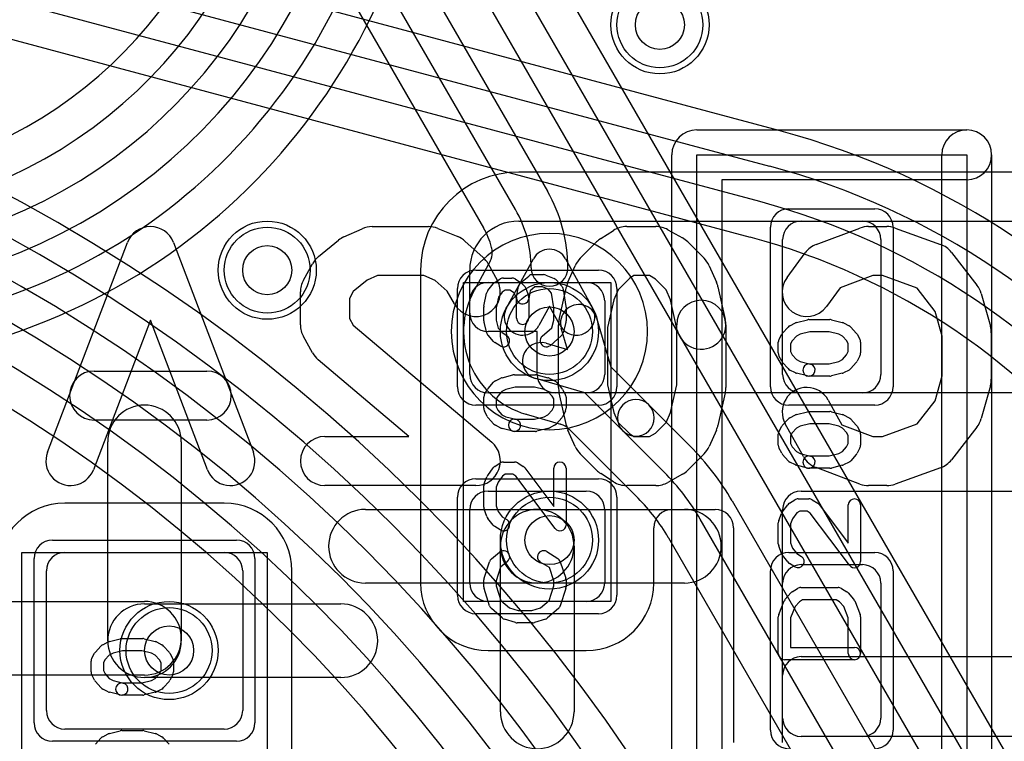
# Model space of a CAD drawing. Extents: x 0 to 20.5, y -0.5 to 20.
# Tile 15 of 17: x 13.2 to 17.2, y 10.2 to 13.1. Entities that reach past the tile are written whole.
import ezdxf

# ---------------------------------------------------------------- set-up
doc = ezdxf.new("R2010")
doc.units = 0
for name, color, linetype in [('Hole', 1, 'CONTINUOUS'), ('L1', 3, 'CONTINUOUS'), ('L2', 3, 'CONTINUOUS'), ('L3', 3, 'CONTINUOUS'), ('L4', 3, 'CONTINUOUS'), ('MetalMask-A', 176, 'CONTINUOUS'), ('PartsArea-A', 111, 'CONTINUOUS'), ('PartsSilk-A', 221, 'CONTINUOUS'), ('PartsSilk-B', 221, 'CONTINUOUS'), ('Resist-A', 2, 'CONTINUOUS'), ('Resist-B', 2, 'CONTINUOUS'), ('Silk-A', 140, 'CONTINUOUS'), ('Silk-B', 140, 'CONTINUOUS')]:
    doc.layers.add(name, color=color, linetype=linetype)

msp = doc.modelspace()

# ---------------------------------------------------------------- linework, layer by layer
at = {"layer": 'Hole'}
for centre in [(15.8, 13.1), (14.2, 12.1), (15.35, 11.85), (15.35, 11), (13.8, 10.55)]:
    msp.add_circle(centre, 0.1, dxfattribs=at)
at = {"layer": 'L1'}
for p, q in [((17.775, 12.50004), (15.225, 12.50004)), ((15.225, 12.3), (17.775, 12.3)), ((16.375, 12.3), (16.625, 12.3)), ((16.3, 11.675), (16.3, 12.225)), ((16.7, 12.225), (16.7, 11.675)), ((14.82496, 12.1), (14.82496, 10.825)), ((15.025, 11.92497), (15.025, 12.1)), ((15.1, 12.05), (15.5, 12.05)), ((15.025, 11.675), (15.025, 11.975)), ((15.575, 11.975), (15.575, 11.675)), ((15.3, 11.85), (15.09997, 11.85)), ((15.3, 11.67497), (15.3, 11.85)), ((15.5, 11.6), (15.1, 11.6)), ((17.62503, 11.6), (15.37497, 11.6)), ((16.625, 11.6), (16.375, 11.6)), ((13.55, 10.59), (13.55, 11.4)), ((13.85, 11.4), (13.85, 10.59)), ((15.1, 11.2), (15.5, 11.2)), ((16.37497, 11.2), (17.90003, 11.2)), ((14.025, 11.15004), (13.375, 11.15004)), ((14.6, 11.125), (15.3, 11.125)), ((15.025, 10.825), (15.025, 11.125)), ((15.3, 11.125), (15.9, 11.125)), ((15.575, 11.125), (15.575, 10.825)), ((15.85004, 11.125), (16.02496, 11.125)), ((16.3, 10.27497), (16.3, 11.12503)), ((15.77504, 10.825), (15.77504, 11.05)), ((16.09996, 11.05), (16.09996, 10.175)), ((15.15, 10.3), (15.15, 10.975)), ((15.45, 10.975), (15.45, 10.3)), ((13.375, 10.95), (14.025, 10.95)), ((13.3, 10.305), (13.3, 10.875)), ((14.1, 10.875), (14.1, 10.305)), ((14.30004, 9.95004), (14.30004, 10.875)), ((16.375, 10.9), (16.625, 10.9)), ((15.3, 10.825), (14.6, 10.825)), ((15.9, 10.825), (15.3, 10.825)), ((16.3, 10.275), (16.3, 10.825)), ((16.7, 10.825), (16.7, 10.275)), ((12.9, 10.75), (13.7, 10.75)), ((13.7, 10.74), (14.5, 10.74)), ((15.5, 10.75), (15.1, 10.75)), ((15.1, 10.54996), (15.5, 10.54996)), ((16.37497, 10.525), (17.90003, 10.525)), ((13.7, 10.45), (12.9, 10.45)), ((14.5, 10.44), (13.7, 10.44)), ((16.3, 10.175), (16.3, 10.45003)), ((14.025, 10.23), (13.375, 10.23)), ((17.90003, 10.2), (16.37497, 10.2)), ((16.625, 10.2), (16.375, 10.2))]:
    msp.add_line(p, q, dxfattribs=at)
for centre in [(15.8, 13.1), (14.2, 12.1), (15.35, 11.85), (15.35, 11), (13.8, 10.55)]:
    msp.add_circle(centre, 0.2, dxfattribs=at)
for centre, radius, start, end in [((12.35, 14.2326), 1.77496, -74.9998, 0), ((12.35, 14.2326), 1.925, -74.99993, 0), ((12.35, 14.2326), 2.075, -75.00002, 0), ((12.35, 14.23261), 2.225, -75.0001, 0), ((12.35, 14.23261), 2.375, -75.0001, 0), ((12.35, 14.23261), 2.52504, -75.00018, 0), ((15.225, 12.1), 0.40004, 90, 180), ((15.225, 12.1), 0.2, 90, 180), ((16.375, 12.225), 0.075, 90, 180), ((16.625, 12.225), 0.075, 0, 90), ((15.1, 11.975), 0.075, 90, 180), ((15.5, 11.975), 0.075, 0, 90), ((15.09997, 11.92497), 0.07497, 180, -90), ((15.1, 11.675), 0.075, 180, -90), ((15.37497, 11.67497), 0.07497, 180, -90), ((15.5, 11.675), 0.075, -90, 0), ((16.375, 11.675), 0.075, 180, -90), ((16.625, 11.675), 0.075, -90, 0), ((13.7, 11.4), 0.15, 0, 180), ((15.1, 11.125), 0.075, 90, 180), ((15.5, 11.125), 0.075, 0, 90), ((16.37497, 11.12503), 0.07497, 90, 180), ((13.375, 10.875), 0.27504, 90, 180), ((14.025, 10.875), 0.27504, 0, 90), ((14.6, 10.975), 0.15, 90, -90), ((15.3, 10.975), 0.15, 0, 180), ((15.3, 10.975), 0.15, 90, -90), ((15.3, 10.975), 0.15, -90, 90), ((15.85004, 11.05), 0.075, 90, 180), ((15.9, 10.975), 0.15, -90, 90), ((16.02496, 11.05), 0.075, 0, 90), ((13.375, 10.875), 0.075, 90, 180), ((14.025, 10.875), 0.075, 0, 90), ((16.375, 10.825), 0.075, 90, 180), ((16.625, 10.825), 0.075, 0, 90), ((15.1, 10.825), 0.27504, 180, -90), ((15.1, 10.825), 0.075, 180, -90), ((15.5, 10.825), 0.27504, -90, 0), ((15.5, 10.825), 0.075, -90, 0), ((13.7, 10.59), 0.15, 90, -90), ((13.7, 10.6), 0.15, -90, 90), ((14.5, 10.59), 0.15, -90, 90), ((13.7, 10.59), 0.15, 180, 0), ((16.37497, 10.45003), 0.07497, 90, 180), ((13.375, 10.305), 0.075, 180, -90), ((14.025, 10.305), 0.075, -90, 0), ((15.3, 10.3), 0.15, 180, 0), ((16.375, 10.275), 0.075, 180, -90), ((16.37497, 10.27497), 0.07497, 180, -90), ((16.625, 10.275), 0.075, -90, 0)]:
    msp.add_arc(centre, radius, start, end, dxfattribs=at)
at = {"layer": 'L2'}
for centre in [(15.8, 13.1), (14.2, 12.1), (15.35, 11), (13.8, 10.55)]:
    msp.add_circle(centre, 0.2, dxfattribs=at)
for start, end in [(90, -90), (-90, 90)]:
    msp.add_arc((15.35, 11.85), 0.40004, start, end, dxfattribs=at)
at = {"layer": 'L3'}
for p, q in [((16.2847, 12.66913), (12.59943, 13.6566)), ((12.56059, 13.51167), (16.24587, 12.5242)), ((16.20705, 12.37931), (12.52177, 13.36678)), ((12.48294, 13.22185), (16.16821, 12.23439))]:
    msp.add_line(p, q, dxfattribs=at)
for centre in [(15.8, 13.1), (14.2, 12.1), (15.35, 11), (13.8, 10.55)]:
    msp.add_circle(centre, 0.2, dxfattribs=at)
for centre, radius, start, end in [((15.45, 9.55398), 3.22504, 0, 75.00003), ((15.45, 9.55398), 3.075, 0, 74.99997), ((15.45, 9.55398), 2.925, 0, 74.9999), ((15.35, 11.85), 0.40004, 90, -90), ((15.35, 11.85), 0.40004, -90, 90), ((15.45, 9.55398), 2.77496, 0, 75.00007)]:
    msp.add_arc(centre, radius, start, end, dxfattribs=at)
at = {"layer": 'L4'}
for p, q in [((14.40707, 14.6875), (17.72283, 8.94442)), ((17.59293, 8.86942), (14.27716, 14.6125)), ((14.12005, 14.5375), (15.34136, 12.42213)), ((15.21146, 12.34713), (13.99014, 14.4625)), ((13.87463, 14.3625), (15.08152, 12.27209)), ((17.85277, 9.01944), (14.81123, 14.28753)), ((15.1078, 12.13633), (15.0427, 12.01763)), ((15.17464, 11.94617), (15.28424, 12.14605)), ((15.41576, 12.14605), (15.52536, 11.94617)), ((15.35, 11.954), (15.30616, 11.87405)), ((15.39384, 11.87405), (15.35, 11.954)), ((15.542, 11.906), (15.60046, 11.7056)), ((15.42354, 11.77646), (15.398, 11.864)), ((15.336, 11.802), (15.42354, 11.77646)), ((15.60046, 11.7056), (15.7551, 11.55096)), ((15.4944, 11.59954), (15.294, 11.658)), ((15.64904, 11.4449), (15.4944, 11.59954)), ((15.7551, 11.55096), (15.92333, 11.38273)), ((15.2546, 11.51321), (15.39525, 11.47218)), ((15.42962, 11.45212), (15.71119, 11.17057)), ((15.81726, 11.27666), (15.64904, 11.4449)), ((16.09416, 11.1601), (17.46303, 8.78916)), ((17.33313, 8.71416), (15.96426, 11.0851)), ((15.83482, 11.0092), (17.20319, 8.63913))]:
    msp.add_line(p, q, dxfattribs=at)
for centre in [(15.8, 13.1), (14.2, 12.1), (15.35, 11.85), (15.35, 11), (13.8, 10.55)]:
    msp.add_circle(centre, 0.2, dxfattribs=at)
for centre, radius, start, end in [((9.85, 6.2), 7.02504, 0, 90), ((9.85, 6.2), 6.875, 0, 90), ((9.85, 6.2), 6.725, 0, 90), ((9.85, 6.2), 6.575, 0, 90), ((9.85, 6.2), 6.425, 0, 90), ((9.85, 6.2), 6.27496, 0, 90), ((14.80072, 12.10999), 0.62428, 0, 30.00011), ((14.80072, 12.10999), 0.47428, 0, 29.99991), ((14.80072, 12.10998), 0.32424, 14.85401, 29.99848), ((15.04207, 12.17238), 0.07497, -28.74282, 0), ((15.04207, 12.1724), 0.07497, -0.01528, 16.02938), ((15.35, 12.10999), 0.075, 28.7385, 151.2615), ((15.35, 12.10999), 0.075, 180, 0), ((15.34999, 11.85), 0.35004, 151.6661, -105.89211), ((14.9764, 12.05262), 0.07497, -29.12587, -27.82297), ((15.47, 11.885), 0.075, 16.2602, -163.73698), ((15.2404, 11.91011), 0.075, 151.2615, -28.73724), ((15.4596, 11.91011), 0.075, -151.2615, 28.73724), ((15.315, 11.73), 0.075, 73.7398, -106.26302), ((15.70207, 11.49793), 0.075, 45, -135), ((15.70207, 11.49793), 0.075, -135, 45), ((15.23361, 11.44124), 0.07497, 73.74071, 74.10605), ((15.37426, 11.40021), 0.07497, 72.72758, 73.74071), ((15.37589, 11.39972), 0.07497, 73.13606, 74.02836), ((15.37603, 11.39968), 0.07497, 44.9946, 73.24732), ((15.37661, 11.39911), 0.07497, 45, 45.61606), ((15.16319, 10.62259), 1.075, 30.00066, 45), ((15.16319, 10.62259), 0.925, 30.00064, 45), ((15.16315, 10.62263), 0.77497, 30.0475, 44.99477), ((15.7694, 10.97258), 0.07497, 29.23869, 30.53646)]:
    msp.add_arc(centre, radius, start, end, dxfattribs=at)
at = {"layer": 'MetalMask-A'}
for p, q in [((16.375, 12.3), (16.625, 12.3)), ((16.3, 11.675), (16.3, 12.225)), ((16.7, 12.225), (16.7, 11.675)), ((15.1, 12.05), (15.5, 12.05)), ((15.025, 11.675), (15.025, 11.975)), ((15.575, 11.975), (15.575, 11.675)), ((15.5, 11.6), (15.1, 11.6)), ((16.625, 11.6), (16.375, 11.6)), ((15.1, 11.2), (15.5, 11.2)), ((15.025, 10.825), (15.025, 11.125)), ((15.575, 11.125), (15.575, 10.825)), ((13.375, 10.95), (14.025, 10.95)), ((13.3, 10.305), (13.3, 10.875)), ((14.1, 10.875), (14.1, 10.305)), ((16.375, 10.9), (16.625, 10.9)), ((16.3, 10.275), (16.3, 10.825)), ((16.7, 10.825), (16.7, 10.275)), ((15.5, 10.75), (15.1, 10.75)), ((14.025, 10.23), (13.375, 10.23)), ((16.625, 10.2), (16.375, 10.2))]:
    msp.add_line(p, q, dxfattribs=at)
for centre, start, end in [((16.375, 12.225), 90, 180), ((16.625, 12.225), 0, 90), ((15.1, 11.975), 90, 180), ((15.5, 11.975), 0, 90), ((15.1, 11.675), 180, -90), ((15.5, 11.675), -90, 0), ((16.375, 11.675), 180, -90), ((16.625, 11.675), -90, 0), ((15.1, 11.125), 90, 180), ((15.5, 11.125), 0, 90), ((13.375, 10.875), 90, 180), ((14.025, 10.875), 0, 90), ((16.375, 10.825), 90, 180), ((16.625, 10.825), 0, 90), ((15.1, 10.825), 180, -90), ((15.5, 10.825), -90, 0), ((13.375, 10.305), 180, -90), ((14.025, 10.305), -90, 0), ((16.375, 10.275), 180, -90), ((16.625, 10.275), -90, 0)]:
    msp.add_arc(centre, 0.075, start, end, dxfattribs=at)
at = {"layer": 'PartsArea-A'}
for p, q in [((15.95, 9.93), (15.95, 12.57)), ((15.95, 12.57), (17.05, 12.57)), ((17.05, 12.57), (17.05, 9.93)), ((15, 10.75), (15, 12.05)), ((15, 12.05), (15.6, 12.05)), ((15.6, 12.05), (15.6, 10.75)), ((13.2, 8.95), (13.2, 10.95)), ((13.2, 10.95), (14.2, 10.95)), ((14.2, 10.95), (14.2, 8.95)), ((15.6, 10.75), (15, 10.75))]:
    msp.add_line(p, q, dxfattribs=at)
at = {"layer": 'PartsSilk-A'}
for p, q in [((15.95, 12.6716), (17.05, 12.6716)), ((15.8484, 9.43), (15.8484, 12.57)), ((16.9484, 9.5316), (16.9484, 12.57)), ((17.1516, 12.57), (17.1516, 9.43)), ((17.05, 12.4684), (16.0516, 12.4684)), ((16.0516, 12.4684), (16.0516, 9.5316)), ((15.23215, 12.04838), (15.26548, 12.07615)), ((15.28148, 12.08194), (15.32593, 12.08194)), ((15.33554, 12.08002), (15.36887, 12.06614)), ((15.099, 12.01701), (15.12122, 12.04479)), ((15.12749, 12.05037), (15.14971, 12.06426)), ((15.16296, 12.06806), (15.1963, 12.06806)), ((15.20955, 12.06426), (15.23177, 12.05037)), ((15.2362, 12.04685), (15.24731, 12.03574)), ((15.37795, 12.05967), (15.40017, 12.03467)), ((15.08295, 11.95376), (15.09406, 12.00654)), ((15.1576, 12.01023), (15.14176, 11.99042)), ((15.17013, 12.01806), (15.1576, 12.01023)), ((15.18913, 12.01806), (15.17013, 12.01806)), ((15.20285, 12.00948), (15.18913, 12.01806)), ((15.20803, 12.0043), (15.20285, 12.00948)), ((15.21574, 11.9831), (15.20803, 12.0043)), ((15.21613, 11.99188), (15.22354, 12.03355)), ((15.25313, 12.0266), (15.26424, 11.99604)), ((15.27117, 12.01581), (15.26535, 11.98312)), ((15.29053, 12.03194), (15.27117, 12.01581)), ((15.32093, 12.03194), (15.29053, 12.03194)), ((15.34437, 12.02218), (15.32093, 12.03194)), ((15.35795, 12.00691), (15.34437, 12.02218)), ((15.36759, 11.94662), (15.35795, 12.00691)), ((15.40617, 12.02201), (15.41728, 11.95256)), ((15.14176, 11.99042), (15.13241, 11.94601)), ((15.21574, 11.90417), (15.21574, 11.9831)), ((15.26574, 11.9875), (15.26574, 11.90417)), ((15.08241, 11.89306), (15.08241, 11.94861)), ((15.13241, 11.94601), (15.13241, 11.89634)), ((15.36759, 11.89634), (15.36759, 11.94662)), ((15.41759, 11.94861), (15.41759, 11.89306)), ((15.09436, 11.84495), (15.08325, 11.88662)), ((15.13241, 11.89634), (15.14115, 11.86356)), ((15.35929, 11.86519), (15.36759, 11.89634)), ((15.41675, 11.88662), (15.40564, 11.84495)), ((16.32956, 11.87375), (16.35178, 11.88486)), ((16.3569, 11.88675), (16.40135, 11.89786)), ((16.40741, 11.89861), (16.49259, 11.89861)), ((16.49865, 11.89786), (16.5431, 11.88675)), ((16.54822, 11.88486), (16.57044, 11.87375)), ((15.12205, 11.80978), (15.09983, 11.83478)), ((15.14115, 11.86356), (15.15704, 11.84568)), ((15.15704, 11.84568), (15.17621, 11.8337)), ((15.32058, 11.83131), (15.35929, 11.86519)), ((16.2857, 11.81934), (16.29681, 11.83879)), ((16.29983, 11.843), (16.32205, 11.868)), ((16.37169, 11.83891), (16.35623, 11.83118)), ((16.41049, 11.84861), (16.37169, 11.83891)), ((16.48951, 11.84861), (16.41049, 11.84861)), ((16.52831, 11.83891), (16.48951, 11.84861)), ((16.54377, 11.83118), (16.52831, 11.83891)), ((16.57795, 11.868), (16.60017, 11.843)), ((16.60319, 11.83879), (16.6143, 11.81934)), ((15.14971, 11.7913), (15.12749, 11.80519)), ((15.39794, 11.83258), (15.3535, 11.79369)), ((16.28241, 11.7625), (16.28241, 11.80694)), ((16.33894, 11.81173), (16.33241, 11.8003)), ((16.33241, 11.8003), (16.33241, 11.7684)), ((16.35623, 11.83118), (16.33894, 11.81173)), ((16.56106, 11.81173), (16.54377, 11.83118)), ((16.56759, 11.8003), (16.56106, 11.81173)), ((16.56759, 11.7684), (16.56759, 11.8003)), ((16.61759, 11.80694), (16.61759, 11.7625)), ((16.33241, 11.7684), (16.3394, 11.75442)), ((16.5606, 11.75442), (16.56759, 11.7684)), ((16.29616, 11.7291), (16.28505, 11.75132)), ((16.32205, 11.69867), (16.29983, 11.72367)), ((16.3394, 11.75442), (16.35623, 11.73549)), ((16.35623, 11.73549), (16.37169, 11.72776)), ((16.37169, 11.72776), (16.41347, 11.71731)), ((16.40741, 11.71806), (16.48951, 11.71806)), ((16.48951, 11.71806), (16.52831, 11.72776)), ((16.52831, 11.72776), (16.54377, 11.73549)), ((16.54377, 11.73549), (16.5606, 11.75442)), ((16.60017, 11.72367), (16.57795, 11.69867)), ((16.61495, 11.75132), (16.60384, 11.7291)), ((16.35178, 11.68181), (16.32956, 11.69292)), ((16.40135, 11.66881), (16.3569, 11.67992)), ((16.5431, 11.67992), (16.49865, 11.66881)), ((16.57044, 11.69292), (16.54822, 11.68181)), ((15.09983, 11.618), (15.12205, 11.643)), ((15.12956, 11.64875), (15.15178, 11.65986)), ((15.1569, 11.66175), (15.20135, 11.67286)), ((15.20741, 11.67361), (15.29259, 11.67361)), ((15.29865, 11.67286), (15.3431, 11.66175)), ((15.34822, 11.65986), (15.37044, 11.64875)), ((15.37795, 11.643), (15.40017, 11.618)), ((16.49259, 11.66806), (16.40741, 11.66806)), ((15.0857, 11.59434), (15.09681, 11.61379)), ((15.15623, 11.60618), (15.13894, 11.58673)), ((15.17169, 11.61391), (15.15623, 11.60618)), ((15.21049, 11.62361), (15.17169, 11.61391)), ((15.28951, 11.62361), (15.21049, 11.62361)), ((15.32831, 11.61391), (15.28951, 11.62361)), ((15.34377, 11.60618), (15.32831, 11.61391)), ((15.36106, 11.58673), (15.34377, 11.60618)), ((15.40319, 11.61379), (15.4143, 11.59434)), ((15.08241, 11.5375), (15.08241, 11.58194)), ((15.13894, 11.58673), (15.13241, 11.5753)), ((15.13241, 11.5753), (15.13241, 11.5434)), ((15.36759, 11.5753), (15.36106, 11.58673)), ((15.36759, 11.5434), (15.36759, 11.5753)), ((15.41759, 11.58194), (15.41759, 11.5375)), ((15.09616, 11.5041), (15.08505, 11.52632)), ((15.13241, 11.5434), (15.1394, 11.52942)), ((15.1394, 11.52942), (15.15623, 11.51049)), ((15.34377, 11.51049), (15.3606, 11.52942)), ((15.3606, 11.52942), (15.36759, 11.5434)), ((15.41495, 11.52632), (15.40384, 11.5041)), ((16.3569, 11.51175), (16.40135, 11.52286)), ((16.40741, 11.52361), (16.49259, 11.52361)), ((16.49865, 11.52286), (16.5431, 11.51175)), ((15.12205, 11.47367), (15.09983, 11.49867)), ((15.15623, 11.51049), (15.17169, 11.50276)), ((15.17169, 11.50276), (15.21347, 11.49231)), ((15.20741, 11.49306), (15.28951, 11.49306)), ((15.28951, 11.49306), (15.32831, 11.50276)), ((15.32831, 11.50276), (15.34377, 11.51049)), ((15.40017, 11.49867), (15.37795, 11.47367)), ((16.29983, 11.468), (16.32205, 11.493)), ((16.32956, 11.49875), (16.35178, 11.50986)), ((16.54822, 11.50986), (16.57044, 11.49875)), ((16.57795, 11.493), (16.60017, 11.468)), ((15.15178, 11.45681), (15.12956, 11.46792)), ((15.20135, 11.44381), (15.1569, 11.45492)), ((15.29259, 11.44306), (15.20741, 11.44306)), ((15.3431, 11.45492), (15.29865, 11.44381)), ((15.37044, 11.46792), (15.34822, 11.45681)), ((16.2857, 11.44434), (16.29681, 11.46379)), ((16.33894, 11.43673), (16.33241, 11.4253)), ((16.35623, 11.45618), (16.33894, 11.43673)), ((16.37169, 11.46391), (16.35623, 11.45618)), ((16.41049, 11.47361), (16.37169, 11.46391)), ((16.48951, 11.47361), (16.41049, 11.47361)), ((16.52831, 11.46391), (16.48951, 11.47361)), ((16.54377, 11.45618), (16.52831, 11.46391)), ((16.56106, 11.43673), (16.54377, 11.45618)), ((16.56759, 11.4253), (16.56106, 11.43673)), ((16.60319, 11.46379), (16.6143, 11.44434)), ((16.28241, 11.3875), (16.28241, 11.43194)), ((16.33241, 11.4253), (16.33241, 11.3934)), ((16.56759, 11.3934), (16.56759, 11.4253)), ((16.61759, 11.43194), (16.61759, 11.3875)), ((16.29616, 11.3541), (16.28505, 11.37632)), ((16.33241, 11.3934), (16.3394, 11.37942)), ((16.3394, 11.37942), (16.35623, 11.36049)), ((16.35623, 11.36049), (16.37169, 11.35276)), ((16.52831, 11.35276), (16.54377, 11.36049)), ((16.54377, 11.36049), (16.5606, 11.37942)), ((16.5606, 11.37942), (16.56759, 11.3934)), ((16.61495, 11.37632), (16.60384, 11.3541)), ((15.12749, 11.30037), (15.14971, 11.31426)), ((15.16296, 11.31806), (15.20741, 11.31806)), ((15.22066, 11.31426), (15.24288, 11.30037)), ((16.32205, 11.32367), (16.29983, 11.34867)), ((16.35178, 11.30681), (16.32956, 11.31792)), ((16.37169, 11.35276), (16.41347, 11.34231)), ((16.40741, 11.34306), (16.48951, 11.34306)), ((16.48951, 11.34306), (16.52831, 11.35276)), ((16.57044, 11.31792), (16.54822, 11.30681)), ((16.60017, 11.34867), (16.57795, 11.32367)), ((15.0983, 11.26331), (15.12052, 11.29387)), ((15.24961, 11.2942), (15.36759, 11.13733)), ((15.36759, 11.13733), (15.36759, 11.29306)), ((15.41759, 11.29306), (15.41759, 11.0625)), ((16.40135, 11.29381), (16.3569, 11.30492)), ((16.49259, 11.29306), (16.40741, 11.29306)), ((16.5431, 11.30492), (16.49865, 11.29381)), ((15.0842, 11.23011), (15.09531, 11.25789)), ((15.14057, 11.23643), (15.13241, 11.21602)), ((15.15811, 11.26054), (15.14057, 11.23643)), ((15.17013, 11.26806), (15.15811, 11.26054)), ((15.20024, 11.26806), (15.17013, 11.26806)), ((15.21244, 11.26043), (15.20024, 11.26806)), ((15.37261, 11.04747), (15.21244, 11.26043)), ((15.08241, 11.13472), (15.08241, 11.22083)), ((15.13241, 11.21602), (15.13241, 11.13912)), ((16.32749, 11.15037), (16.34971, 11.16426)), ((16.36296, 11.16806), (16.40741, 11.16806)), ((16.42066, 11.16426), (16.44288, 11.15037)), ((15.09503, 11.09563), (15.08392, 11.12618)), ((15.13241, 11.13912), (15.14061, 11.11658)), ((15.14061, 11.11658), (15.1576, 11.09533)), ((16.2983, 11.11331), (16.32052, 11.14387)), ((16.37013, 11.11806), (16.35811, 11.11054)), ((16.40024, 11.11806), (16.37013, 11.11806)), ((16.41244, 11.11043), (16.40024, 11.11806)), ((16.44961, 11.1442), (16.56759, 10.98733)), ((16.56759, 10.98733), (16.56759, 11.14306)), ((16.61759, 11.14306), (16.61759, 10.9125)), ((15.12122, 11.06077), (15.099, 11.08855)), ((15.1576, 11.09533), (15.17621, 11.0837)), ((16.2842, 11.08011), (16.29531, 11.10789)), ((16.34057, 11.08643), (16.33241, 11.06602)), ((16.35811, 11.11054), (16.34057, 11.08643)), ((16.57261, 10.89747), (16.41244, 11.11043)), ((15.14971, 11.0413), (15.12749, 11.05519)), ((16.28241, 10.98472), (16.28241, 11.07083)), ((16.33241, 11.06602), (16.33241, 10.98912)), ((15.33918, 10.95314), (15.38362, 10.92537)), ((16.29503, 10.94563), (16.28392, 10.97618)), ((16.33241, 10.98912), (16.34061, 10.96658)), ((16.34061, 10.96658), (16.3576, 10.94533)), ((15.08369, 10.8454), (15.10591, 10.91207)), ((15.11363, 10.92338), (15.14696, 10.95115)), ((15.17896, 10.91273), (15.1511, 10.88952)), ((15.39409, 10.91207), (15.41631, 10.8454)), ((16.32122, 10.91077), (16.299, 10.93855)), ((16.3576, 10.94533), (16.37621, 10.9337)), ((15.1511, 10.88952), (15.13241, 10.83344)), ((15.3495, 10.88773), (15.31268, 10.91074)), ((15.36759, 10.83344), (15.3495, 10.88773)), ((16.34971, 10.8913), (16.32749, 10.90519)), ((15.08241, 10.80972), (15.08241, 10.8375)), ((15.13241, 10.83344), (15.13241, 10.81362)), ((15.36759, 10.81362), (15.36759, 10.83344)), ((15.41759, 10.8375), (15.41759, 10.80972)), ((15.10582, 10.73266), (15.0836, 10.8021)), ((15.13241, 10.81362), (15.15132, 10.75452)), ((15.34868, 10.75452), (15.36759, 10.81362)), ((15.4164, 10.8021), (15.39418, 10.73266)), ((16.33861, 10.78926), (16.36083, 10.80314)), ((16.37407, 10.80694), (16.52593, 10.80694)), ((16.53917, 10.80314), (16.56139, 10.78926)), ((15.15132, 10.75452), (15.18656, 10.72368)), ((15.31344, 10.72368), (15.34868, 10.75452)), ((16.2842, 10.69678), (16.30642, 10.75234)), ((16.31094, 10.75967), (16.33316, 10.78467)), ((16.38124, 10.75694), (16.36815, 10.74876)), ((16.51876, 10.75694), (16.38124, 10.75694)), ((16.53185, 10.74876), (16.51876, 10.75694)), ((16.56684, 10.78467), (16.58906, 10.75967)), ((16.59358, 10.75234), (16.6158, 10.69678)), ((15.15761, 10.68258), (15.11317, 10.72147)), ((15.18656, 10.72368), (15.22234, 10.7125)), ((15.22234, 10.7125), (15.27766, 10.7125)), ((15.27766, 10.7125), (15.31344, 10.72368)), ((15.38683, 10.72147), (15.34239, 10.68258)), ((16.35122, 10.72972), (16.33241, 10.68269)), ((16.36815, 10.74876), (16.35122, 10.72972)), ((16.54878, 10.72972), (16.53185, 10.74876)), ((16.56759, 10.68269), (16.54878, 10.72972)), ((15.21106, 10.66364), (15.16661, 10.67753)), ((15.33339, 10.67753), (15.28894, 10.66364)), ((16.28241, 10.5375), (16.28241, 10.6875)), ((16.33241, 10.68269), (16.33241, 10.5625)), ((16.56759, 10.5375), (16.56759, 10.68269)), ((16.61759, 10.6875), (16.61759, 10.5375)), ((15.28148, 10.6625), (15.21852, 10.6625)), ((13.5569, 10.58675), (13.60135, 10.59786)), ((13.60741, 10.59861), (13.69259, 10.59861)), ((13.69865, 10.59786), (13.7431, 10.58675)), ((13.49983, 10.543), (13.52205, 10.568)), ((13.52956, 10.57375), (13.55178, 10.58486)), ((13.74822, 10.58486), (13.77044, 10.57375)), ((13.77795, 10.568), (13.80017, 10.543)), ((16.33241, 10.5625), (16.59259, 10.5625)), ((13.4857, 10.51934), (13.49681, 10.53879)), ((13.53894, 10.51173), (13.53241, 10.5003)), ((13.55623, 10.53118), (13.53894, 10.51173)), ((13.57169, 10.53891), (13.55623, 10.53118)), ((13.61049, 10.54861), (13.57169, 10.53891)), ((13.68951, 10.54861), (13.61049, 10.54861)), ((13.72831, 10.53891), (13.68951, 10.54861)), ((13.74377, 10.53118), (13.72831, 10.53891)), ((13.76106, 10.51173), (13.74377, 10.53118)), ((13.76759, 10.5003), (13.76106, 10.51173)), ((13.80319, 10.53879), (13.8143, 10.51934)), ((16.59259, 10.5125), (16.30741, 10.5125)), ((13.48241, 10.4625), (13.48241, 10.50694)), ((13.53241, 10.5003), (13.53241, 10.4684)), ((13.76759, 10.4684), (13.76759, 10.5003)), ((13.81759, 10.50694), (13.81759, 10.4625)), ((13.49616, 10.4291), (13.48505, 10.45132)), ((13.53241, 10.4684), (13.5394, 10.45442)), ((13.5394, 10.45442), (13.55623, 10.43549)), ((13.55623, 10.43549), (13.57169, 10.42776)), ((13.72831, 10.42776), (13.74377, 10.43549)), ((13.74377, 10.43549), (13.7606, 10.45442)), ((13.7606, 10.45442), (13.76759, 10.4684)), ((13.81495, 10.45132), (13.80384, 10.4291)), ((13.52205, 10.39867), (13.49983, 10.42367)), ((13.55178, 10.38181), (13.52956, 10.39292)), ((13.57169, 10.42776), (13.61347, 10.41731)), ((13.60741, 10.41806), (13.68951, 10.41806)), ((13.68951, 10.41806), (13.72831, 10.42776)), ((13.77044, 10.39292), (13.74822, 10.38181)), ((13.80017, 10.42367), (13.77795, 10.39867)), ((13.60135, 10.36881), (13.5569, 10.37992)), ((13.69259, 10.36806), (13.60741, 10.36806)), ((13.7431, 10.37992), (13.69865, 10.36881)), ((13.49983, 10.168), (13.52205, 10.193)), ((13.52956, 10.19875), (13.55178, 10.20986)), ((13.5569, 10.21175), (13.60135, 10.22286)), ((13.60741, 10.22361), (13.69259, 10.22361)), ((13.69865, 10.22286), (13.7431, 10.21175)), ((13.74822, 10.20986), (13.77044, 10.19875)), ((13.77795, 10.193), (13.80017, 10.168))]:
    msp.add_line(p, q, dxfattribs=at)
for centre, radius, start, end in [((15.95, 12.57), 0.1016, 90, 180), ((17.05, 12.57), 0.1016, 0, 180), ((17.05, 12.57), 0.1016, -90, 90), ((15.28148, 12.05694), 0.025, 90, 129.8005), ((15.32593, 12.05694), 0.025, 67.39424, 90), ((15.14074, 12.02917), 0.025, 122.00538, 141.34522), ((15.16296, 12.04306), 0.025, 90, 122.01002), ((15.1963, 12.04306), 0.025, 57.99462, 90), ((15.24815, 12.02917), 0.025, 129.7909, 169.91674), ((15.21852, 12.02917), 0.025, 45, 57.98998), ((15.22963, 12.01806), 0.025, 19.97136, 45), ((15.35926, 12.04306), 0.025, 41.62783, 67.39112), ((15.11852, 12.00139), 0.025, 141.33303, 168.11298), ((15.24074, 11.9875), 0.025, 0, 19.97859), ((15.38148, 12.01806), 0.025, 9.08937, 41.63069), ((15.24074, 11.9875), 0.025, 169.90837, -10.08326), ((15.10741, 11.94861), 0.025, 168.11016, 180), ((15.39259, 11.94861), 0.025, 0, 9.08867), ((15.10741, 11.89306), 0.025, 180, -165.07115), ((15.24074, 11.90417), 0.025, 180, 0), ((15.39259, 11.89306), 0.025, -14.92551, 0), ((16.36296, 11.8625), 0.025, 104.03068, 116.56505), ((16.40741, 11.87361), 0.025, 90, 104.03068), ((16.49259, 11.87361), 0.025, 75.96932, 90), ((16.53704, 11.8625), 0.025, 63.43495, 75.96932), ((15.11852, 11.85139), 0.025, -165.07449, -138.36931), ((15.38148, 11.85139), 0.025, -48.81192, -14.92885), ((16.31852, 11.82639), 0.025, 138.37217, 150.26649), ((16.34074, 11.85139), 0.025, 116.56505, 138.37217), ((16.55926, 11.85139), 0.025, 41.62783, 63.43495), ((16.58148, 11.82639), 0.025, 29.73351, 41.62783), ((15.14074, 11.82639), 0.025, -138.37217, -122.01002), ((15.16296, 11.8125), 0.025, -122.00538, 57.98998), ((15.33704, 11.8125), 0.025, 131.18808, -48.81042), ((16.30741, 11.80694), 0.025, 150.26649, 180), ((16.59259, 11.80694), 0.025, 0, 29.73351), ((16.30741, 11.7625), 0.025, 180, -153.43495), ((16.59259, 11.7625), 0.025, -26.56505, 0), ((16.31852, 11.74028), 0.025, -153.43495, -138.37217), ((16.40741, 11.69306), 0.025, 90, -90), ((16.40741, 11.69306), 0.025, -104.03068, 75.96679), ((16.58148, 11.74028), 0.025, -41.62783, -26.56505), ((16.34074, 11.71528), 0.025, -138.37217, -116.56505), ((16.36296, 11.70417), 0.025, -116.56505, -104.03068), ((16.53704, 11.70417), 0.025, -75.96932, -63.43495), ((16.55926, 11.71528), 0.025, -63.43495, -41.62783), ((15.14074, 11.62639), 0.025, 116.56505, 138.37217), ((15.16296, 11.6375), 0.025, 104.03068, 116.56505), ((15.20741, 11.64861), 0.025, 90, 104.03068), ((15.29259, 11.64861), 0.025, 75.96932, 90), ((15.33704, 11.6375), 0.025, 63.43495, 75.96932), ((15.35926, 11.62639), 0.025, 41.62783, 63.43495), ((16.49259, 11.69306), 0.025, -90, -75.96932), ((15.10741, 11.58194), 0.025, 150.26649, 180), ((15.11852, 11.60139), 0.025, 138.37217, 150.26649), ((15.38148, 11.60139), 0.025, 29.73351, 41.62783), ((15.39259, 11.58194), 0.025, 0, 29.73351), ((15.10741, 11.5375), 0.025, 180, -153.43495), ((15.39259, 11.5375), 0.025, -26.56505, 0), ((16.40741, 11.49861), 0.025, 90, 104.03068), ((16.49259, 11.49861), 0.025, 75.96932, 90), ((15.11852, 11.51528), 0.025, -153.43495, -138.37217), ((15.14074, 11.49028), 0.025, -138.37217, -116.56505), ((15.20741, 11.46806), 0.025, 90, -90), ((15.20741, 11.46806), 0.025, -104.03068, 75.96679), ((15.35926, 11.49028), 0.025, -63.43495, -41.62783), ((15.38148, 11.51528), 0.025, -41.62783, -26.56505), ((16.34074, 11.47639), 0.025, 116.56505, 138.37217), ((16.36296, 11.4875), 0.025, 104.03068, 116.56505), ((16.53704, 11.4875), 0.025, 63.43495, 75.96932), ((16.55926, 11.47639), 0.025, 41.62783, 63.43495), ((15.16296, 11.47917), 0.025, -116.56505, -104.03068), ((15.29259, 11.46806), 0.025, -90, -75.96932), ((15.33704, 11.47917), 0.025, -75.96932, -63.43495), ((16.30741, 11.43194), 0.025, 150.26649, 180), ((16.31852, 11.45139), 0.025, 138.37217, 150.26649), ((16.58148, 11.45139), 0.025, 29.73351, 41.62783), ((16.59259, 11.43194), 0.025, 0, 29.73351), ((16.30741, 11.3875), 0.025, 180, -153.43495), ((16.31852, 11.36528), 0.025, -153.43495, -138.37217), ((16.58148, 11.36528), 0.025, -41.62783, -26.56505), ((16.59259, 11.3875), 0.025, -26.56505, 0), ((15.16296, 11.29306), 0.025, 90, 122.01002), ((15.20741, 11.29306), 0.025, 57.99462, 90), ((15.39259, 11.29306), 0.025, 0, 180), ((16.34074, 11.34028), 0.025, -138.37217, -116.56505), ((16.40741, 11.31806), 0.025, 90, -90), ((16.40741, 11.31806), 0.025, -104.03068, 75.96679), ((16.55926, 11.34028), 0.025, -63.43495, -41.62783), ((15.14074, 11.27917), 0.025, 122.00538, 143.97932), ((15.22963, 11.27917), 0.025, 36.9524, 57.98998), ((16.36296, 11.32917), 0.025, -116.56505, -104.03068), ((16.49259, 11.31806), 0.025, -90, -75.96932), ((16.53704, 11.32917), 0.025, -75.96932, -63.43495), ((15.11852, 11.24861), 0.025, 143.98274, 158.20215), ((15.10741, 11.22083), 0.025, 158.2071, 180), ((16.36296, 11.14306), 0.025, 90, 122.01002), ((16.40741, 11.14306), 0.025, 57.99462, 90), ((16.59259, 11.14306), 0.025, 0, 180), ((15.10741, 11.13472), 0.025, 180, -160.01539), ((16.31852, 11.09861), 0.025, 143.98274, 158.20215), ((16.34074, 11.12917), 0.025, 122.00538, 143.97932), ((16.42963, 11.12917), 0.025, 36.9524, 57.98998), ((15.11852, 11.10417), 0.025, -160.02081, -141.34522), ((15.16296, 11.0625), 0.025, -122.00538, 57.98998), ((16.30741, 11.07083), 0.025, 158.2071, 180), ((15.14074, 11.07639), 0.025, -141.33303, -122.01002), ((15.39259, 11.0625), 0.025, -143.0476, 0), ((15.16296, 10.93194), 0.025, -50.2091, 129.8005), ((15.32593, 10.93194), 0.025, 57.99462, -122.00075), ((16.30741, 10.98472), 0.025, 180, -160.01539), ((15.12963, 10.90417), 0.025, 129.7909, 161.57954), ((15.37037, 10.90417), 0.025, 18.42046, 57.99462), ((16.31852, 10.95417), 0.025, -160.02081, -141.34522), ((16.36296, 10.9125), 0.025, -122.00538, 57.98998), ((16.59259, 10.9125), 0.025, -143.0476, 0), ((16.34074, 10.92639), 0.025, -141.33303, -122.01002), ((15.10741, 10.8375), 0.025, 161.57954, 180), ((15.39259, 10.8375), 0.025, 0, 18.42046), ((15.10741, 10.80972), 0.025, 180, -162.25358), ((15.39259, 10.80972), 0.025, -17.74642, 0), ((16.37407, 10.78194), 0.025, 90, 121.99147), ((16.52593, 10.78194), 0.025, 58.01406, 90), ((16.32963, 10.74306), 0.025, 138.37217, 158.20215), ((16.35185, 10.76806), 0.025, 121.98594, 138.36931), ((16.54815, 10.76806), 0.025, 41.62783, 58.00853), ((16.57037, 10.74306), 0.025, 21.7929, 41.63069), ((15.12963, 10.74028), 0.025, -162.25358, -131.18808), ((15.37037, 10.74028), 0.025, -48.81192, -17.74642), ((15.17407, 10.70139), 0.025, -131.18808, -107.36223), ((15.32593, 10.70139), 0.025, -72.63777, -48.81192), ((16.30741, 10.6875), 0.025, 158.2071, 180), ((16.59259, 10.6875), 0.025, 0, 21.79785), ((15.21852, 10.6875), 0.025, -107.36223, -90), ((15.28148, 10.6875), 0.025, -90, -72.63777), ((13.60741, 10.57361), 0.025, 90, 104.03068), ((13.69259, 10.57361), 0.025, 75.96932, 90), ((13.54074, 10.55139), 0.025, 116.56505, 138.37217), ((13.56296, 10.5625), 0.025, 104.03068, 116.56505), ((13.73704, 10.5625), 0.025, 63.43495, 75.96932), ((13.75926, 10.55139), 0.025, 41.62783, 63.43495), ((16.59259, 10.5375), 0.025, -90, 90), ((13.50741, 10.50694), 0.025, 150.26649, 180), ((13.51852, 10.52639), 0.025, 138.37217, 150.26649), ((13.78148, 10.52639), 0.025, 29.73351, 41.62783), ((13.79259, 10.50694), 0.025, 0, 29.73351), ((16.30741, 10.5375), 0.025, 180, -90), ((16.59259, 10.5375), 0.025, 180, 0), ((13.50741, 10.4625), 0.025, 180, -153.43495), ((13.79259, 10.4625), 0.025, -26.56505, 0), ((13.51852, 10.44028), 0.025, -153.43495, -138.37217), ((13.54074, 10.41528), 0.025, -138.37217, -116.56505), ((13.60741, 10.39306), 0.025, 90, -90), ((13.60741, 10.39306), 0.025, -104.03068, 75.96679), ((13.75926, 10.41528), 0.025, -63.43495, -41.62783), ((13.78148, 10.44028), 0.025, -41.62783, -26.56505), ((13.56296, 10.40417), 0.025, -116.56505, -104.03068), ((13.69259, 10.39306), 0.025, -90, -75.96932), ((13.73704, 10.40417), 0.025, -75.96932, -63.43495), ((13.54074, 10.17639), 0.025, 116.56505, 138.37217), ((13.56296, 10.1875), 0.025, 104.03068, 116.56505), ((13.60741, 10.19861), 0.025, 90, 104.03068), ((13.69259, 10.19861), 0.025, 75.96932, 90), ((13.73704, 10.1875), 0.025, 63.43495, 75.96932), ((13.75926, 10.17639), 0.025, 41.62783, 63.43495)]:
    msp.add_arc(centre, radius, start, end, dxfattribs=at)
at = {"layer": 'PartsSilk-B'}
for p, q in [((14.62778, 12.27778), (14.85741, 12.27778)), ((15.66481, 12.27778), (15.78333, 12.27778)), ((16.65, 12.27778), (16.72407, 12.27778)), ((14.51266, 12.23563), (14.58674, 12.26897)), ((14.89528, 12.27033), (14.97676, 12.23699)), ((15.55888, 12.22855), (15.61073, 12.26189)), ((15.83236, 12.26493), (15.89162, 12.23159)), ((16.43711, 12.20474), (16.61489, 12.27141)), ((16.75794, 12.27187), (16.94313, 12.2052)), ((13.3047, 11.35782), (13.63062, 12.21338)), ((13.81752, 12.21338), (14.14345, 11.35782)), ((14.4089, 12.15518), (14.49038, 12.22184)), ((15.00578, 12.21877), (15.07985, 12.15211)), ((15.47559, 12.14849), (15.54225, 12.21515)), ((15.9133, 12.21516), (15.97997, 12.1485)), ((16.31779, 12.07063), (16.39186, 12.17063)), ((16.9882, 12.1725), (17.0919, 12.03917)), ((14.34777, 12.05967), (14.3848, 12.12634)), ((15.10038, 12.12635), (15.13742, 12.05968)), ((15.42529, 12.05172), (15.45492, 12.11839)), ((16.00064, 12.11839), (16.03027, 12.05172)), ((14.64925, 12.07778), (14.60679, 12.05867)), ((14.83774, 12.07778), (14.64925, 12.07778)), ((14.88492, 12.05847), (14.83774, 12.07778)), ((15.69419, 12.07778), (15.67608, 12.06614)), ((15.75713, 12.07778), (15.69419, 12.07778)), ((15.78159, 12.06402), (15.75713, 12.07778)), ((16.66813, 12.07778), (16.53499, 12.02785)), ((16.70662, 12.07778), (16.66813, 12.07778)), ((16.84812, 12.02684), (16.70662, 12.07778)), ((14.60679, 12.05867), (14.55035, 12.0125)), ((14.93365, 12.01462), (14.88492, 12.05847)), ((15.67608, 12.06614), (15.63014, 12.0202)), ((15.82542, 12.0202), (15.78159, 12.06402)), ((14.33519, 11.87778), (14.33519, 12.01111)), ((14.55035, 12.0125), (14.53519, 11.9852)), ((14.96258, 11.96254), (14.93365, 12.01462)), ((15.38942, 11.89947), (15.41905, 12.0328)), ((15.63014, 12.0202), (15.61212, 11.97964)), ((15.84344, 11.97964), (15.82542, 12.0202)), ((16.03651, 12.0328), (16.06614, 11.89947)), ((16.53499, 12.02785), (16.47851, 11.95159)), ((16.9219, 11.93198), (16.84812, 12.02684)), ((17.10931, 12.00455), (17.14635, 11.87121)), ((14.53519, 11.9852), (14.53519, 11.90369)), ((15.61212, 11.97964), (15.58704, 11.8668)), ((15.8709, 11.85609), (15.84344, 11.97964)), ((16.95, 11.83081), (16.9219, 11.93198)), ((13.72407, 11.89688), (13.4916, 11.28662)), ((13.95655, 11.28662), (13.72407, 11.89688)), ((14.53519, 11.90369), (14.55077, 11.87564)), ((14.55077, 11.87564), (15.11459, 11.39856)), ((15.38704, 11.62222), (15.38704, 11.87778)), ((15.86852, 11.6332), (15.86852, 11.87778)), ((16.06852, 11.87778), (16.06852, 11.62222)), ((15.58704, 11.8668), (15.58704, 11.6332)), ((17.15, 11.84444), (17.15, 11.65556)), ((14.3848, 11.76255), (14.34777, 11.82922)), ((16.95, 11.66919), (16.95, 11.83081)), ((14.77701, 11.42222), (14.40763, 11.73477)), ((13.49444, 11.68889), (13.9537, 11.68889)), ((16.9219, 11.56802), (16.95, 11.66919)), ((15.41905, 11.4672), (15.38942, 11.60053)), ((15.58704, 11.6332), (15.61212, 11.52036)), ((15.84344, 11.52036), (15.86852, 11.6332)), ((16.06614, 11.60053), (16.03651, 11.4672)), ((17.14635, 11.62879), (17.10931, 11.49545)), ((16.48557, 11.57078), (16.54177, 11.46961)), ((16.84812, 11.47316), (16.9219, 11.56802)), ((15.61212, 11.52036), (15.63014, 11.4798)), ((15.82542, 11.4798), (15.84344, 11.52036)), ((13.9537, 11.48889), (13.49444, 11.48889)), ((15.63014, 11.4798), (15.67608, 11.43386)), ((15.78159, 11.43598), (15.82542, 11.4798)), ((15.45492, 11.38161), (15.42529, 11.44828)), ((15.67608, 11.43386), (15.69419, 11.42222)), ((15.75713, 11.42222), (15.78159, 11.43598)), ((16.03027, 11.44828), (16.00064, 11.38161)), ((16.3848, 11.34033), (16.31073, 11.47366)), ((16.54177, 11.46961), (16.66813, 11.42222)), ((16.70662, 11.42222), (16.84812, 11.47316)), ((17.0919, 11.46083), (16.9882, 11.3275)), ((14.43519, 11.42222), (14.77701, 11.42222)), ((15.69419, 11.42222), (15.75713, 11.42222)), ((16.66813, 11.42222), (16.70662, 11.42222)), ((15.54225, 11.28485), (15.47559, 11.35151)), ((15.97997, 11.3515), (15.9133, 11.28484)), ((16.61489, 11.22859), (16.43711, 11.29526)), ((16.94313, 11.2948), (16.75794, 11.22813)), ((15.61073, 11.23811), (15.55888, 11.27145)), ((15.89162, 11.26841), (15.83236, 11.23507)), ((15.05, 11.22222), (14.43519, 11.22222)), ((15.78333, 11.22222), (15.66481, 11.22222)), ((16.72407, 11.22222), (16.65, 11.22222))]:
    msp.add_line(p, q, dxfattribs=at)
for centre, start, end in [((13.72407, 12.17778), 20.85446, 159.14554), ((14.62778, 12.17778), 90, 114.2301), ((14.85741, 12.17778), 67.7464, 90), ((15.66481, 12.17778), 90, 122.74137), ((15.78333, 12.17778), 60.63819, 90), ((16.65, 12.17778), 90, 110.55675), ((16.72407, 12.17778), 70.20242, 90), ((14.93889, 12.14444), 48.01577, 67.7464), ((14.5537, 12.14444), 114.2301, 129.28618), ((15.61296, 12.14444), 122.7397, 135), ((15.84259, 12.14444), 45.00405, 60.63766), ((16.47222, 12.11111), 110.55537, 143.47265), ((16.90926, 12.11111), 37.87147, 70.20068), ((14.47222, 12.07778), 129.28618, 150.94873), ((15.01296, 12.07778), 29.05627, 48.01577), ((15.5463, 12.07778), 135, 156.03831), ((15.90926, 12.07778), 23.96074, 45.0043), ((14.43519, 12.01111), 150.94873, 180), ((15.05, 12.01111), -150.94373, 29.05533), ((15.51667, 12.01111), 156.03926, 167.47074), ((15.93889, 12.01111), 12.52694, 23.96169), ((16.39815, 12.01111), 143.47387, -36.52735), ((17.01296, 11.97778), 15.52749, 37.87469), ((15.96852, 11.87778), 0, 180), ((14.43519, 11.87778), 180, -150.94873), ((15.48704, 11.87778), 167.47306, 180), ((15.96852, 11.87778), -167.47306, 12.52926), ((17.05, 11.84444), 0, 15.52455), ((14.47222, 11.81111), -150.94873, -130.234), ((13.49444, 11.58889), 90, -90), ((13.9537, 11.58889), -90, 90), ((17.05, 11.65556), -15.52749, 0), ((15.48704, 11.62222), 180, -167.47074), ((15.96852, 11.62222), -12.52694, 0), ((16.39815, 11.52222), 29.05127, -150.94613), ((17.01296, 11.52222), -37.87147, -15.52455), ((15.51667, 11.48889), -167.47306, -156.03831), ((15.93889, 11.48889), -23.96074, -12.52926), ((14.43519, 11.32222), 90, -90), ((15.05, 11.32222), -90, 49.76369), ((13.39815, 11.32222), 159.14554, -20.85401), ((14.05, 11.32222), -159.14554, 20.8546), ((15.5463, 11.42222), -156.03926, -135), ((15.90926, 11.42222), -45.00405, -23.96169), ((16.47222, 11.38889), -150.94873, -110.55675), ((16.90926, 11.38889), -70.20242, -37.87469), ((15.61296, 11.35556), -135, -122.74137), ((15.84259, 11.35556), -60.63819, -45.0043), ((15.66481, 11.32222), -122.7397, -90), ((15.78333, 11.32222), -90, -60.63766), ((16.65, 11.32222), -110.55537, -90), ((16.72407, 11.32222), -90, -70.20068)]:
    msp.add_arc(centre, 0.1, start, end, dxfattribs=at)
at = {"layer": 'Resist-A'}
for p, q in [((16.325, 12.35), (16.675, 12.35)), ((16.25, 11.625), (16.25, 12.275)), ((16.75, 12.275), (16.75, 11.625)), ((15.05, 12.1), (15.55, 12.1)), ((14.975, 11.625), (14.975, 12.025)), ((15.625, 12.025), (15.625, 11.625)), ((15.55, 11.55), (15.05, 11.55)), ((16.675, 11.55), (16.325, 11.55)), ((15.05, 11.25), (15.55, 11.25)), ((14.975, 10.775), (14.975, 11.175)), ((15.625, 11.175), (15.625, 10.775)), ((13.325, 11), (14.075, 11)), ((13.25, 10.255), (13.25, 10.925)), ((14.15, 10.925), (14.15, 10.255)), ((16.325, 10.95), (16.675, 10.95)), ((16.25, 10.225), (16.25, 10.875)), ((16.75, 10.875), (16.75, 10.225)), ((15.55, 10.7), (15.05, 10.7)), ((14.075, 10.18), (13.325, 10.18))]:
    msp.add_line(p, q, dxfattribs=at)
for centre in [(15.8, 13.1), (14.2, 12.1), (15.35, 11.85), (15.35, 11), (13.8, 10.55)]:
    msp.add_circle(centre, 0.175, dxfattribs=at)
for centre, start, end in [((16.325, 12.275), 90, 180), ((16.675, 12.275), 0, 90), ((15.05, 12.025), 90, 180), ((15.55, 12.025), 0, 90), ((15.05, 11.625), 180, -90), ((15.55, 11.625), -90, 0), ((16.325, 11.625), 180, -90), ((16.675, 11.625), -90, 0), ((15.05, 11.175), 90, 180), ((15.55, 11.175), 0, 90), ((13.325, 10.925), 90, 180), ((14.075, 10.925), 0, 90), ((16.325, 10.875), 90, 180), ((16.675, 10.875), 0, 90), ((15.05, 10.775), 180, -90), ((15.55, 10.775), -90, 0), ((13.325, 10.255), 180, -90), ((14.075, 10.255), -90, 0), ((16.325, 10.225), 180, -90), ((16.675, 10.225), -90, 0)]:
    msp.add_arc(centre, 0.075, start, end, dxfattribs=at)
at = {"layer": 'Resist-B'}
for centre in [(15.8, 13.1), (14.2, 12.1), (15.35, 11.85), (15.35, 11), (13.8, 10.55)]:
    msp.add_circle(centre, 0.175, dxfattribs=at)
at = {"layer": 'Silk-A'}
for p, q in [((15.95, 12.6716), (17.05, 12.6716)), ((15.8484, 9.43), (15.8484, 12.57)), ((16.9484, 9.5316), (16.9484, 12.57)), ((17.1516, 12.57), (17.1516, 9.43)), ((17.05, 12.4684), (16.0516, 12.4684)), ((16.0516, 12.4684), (16.0516, 9.5316))]:
    msp.add_line(p, q, dxfattribs=at)
for centre, start, end in [((15.95, 12.57), 90, 180), ((17.05, 12.57), 0, 180), ((17.05, 12.57), -90, 90)]:
    msp.add_arc(centre, 0.1016, start, end, dxfattribs=at)
at = {"layer": 'Silk-B'}
for p, q in [((14.62778, 12.27778), (14.85741, 12.27778)), ((15.66481, 12.27778), (15.78333, 12.27778)), ((16.65, 12.27778), (16.72407, 12.27778)), ((14.51266, 12.23563), (14.58674, 12.26897)), ((14.89528, 12.27033), (14.97676, 12.23699)), ((15.55888, 12.22855), (15.61073, 12.26189)), ((15.83236, 12.26493), (15.89162, 12.23159)), ((16.43711, 12.20474), (16.61489, 12.27141)), ((16.75794, 12.27187), (16.94313, 12.2052)), ((13.3047, 11.35782), (13.63062, 12.21338)), ((13.81752, 12.21338), (14.14345, 11.35782)), ((14.4089, 12.15518), (14.49038, 12.22184)), ((15.00578, 12.21877), (15.07985, 12.15211)), ((15.47559, 12.14849), (15.54225, 12.21515)), ((15.9133, 12.21516), (15.97997, 12.1485)), ((16.31779, 12.07063), (16.39186, 12.17063)), ((16.9882, 12.1725), (17.0919, 12.03917)), ((14.34777, 12.05967), (14.3848, 12.12634)), ((15.10038, 12.12635), (15.13742, 12.05968)), ((15.42529, 12.05172), (15.45492, 12.11839)), ((16.00064, 12.11839), (16.03027, 12.05172)), ((14.64925, 12.07778), (14.60679, 12.05867)), ((14.83774, 12.07778), (14.64925, 12.07778)), ((14.88492, 12.05847), (14.83774, 12.07778)), ((15.69419, 12.07778), (15.67608, 12.06614)), ((15.75713, 12.07778), (15.69419, 12.07778)), ((15.78159, 12.06402), (15.75713, 12.07778)), ((16.66813, 12.07778), (16.53499, 12.02785)), ((16.70662, 12.07778), (16.66813, 12.07778)), ((16.84812, 12.02684), (16.70662, 12.07778)), ((14.60679, 12.05867), (14.55035, 12.0125)), ((14.93365, 12.01462), (14.88492, 12.05847)), ((15.67608, 12.06614), (15.63014, 12.0202)), ((15.82542, 12.0202), (15.78159, 12.06402)), ((14.33519, 11.87778), (14.33519, 12.01111)), ((14.55035, 12.0125), (14.53519, 11.9852)), ((14.96258, 11.96254), (14.93365, 12.01462)), ((15.38942, 11.89947), (15.41905, 12.0328)), ((15.63014, 12.0202), (15.61212, 11.97964)), ((15.84344, 11.97964), (15.82542, 12.0202)), ((16.03651, 12.0328), (16.06614, 11.89947)), ((16.53499, 12.02785), (16.47851, 11.95159)), ((16.9219, 11.93198), (16.84812, 12.02684)), ((17.10931, 12.00455), (17.14635, 11.87121)), ((14.53519, 11.9852), (14.53519, 11.90369)), ((15.61212, 11.97964), (15.58704, 11.8668)), ((15.8709, 11.85609), (15.84344, 11.97964)), ((16.95, 11.83081), (16.9219, 11.93198)), ((13.72407, 11.89688), (13.4916, 11.28662)), ((13.95655, 11.28662), (13.72407, 11.89688)), ((14.53519, 11.90369), (14.55077, 11.87564)), ((14.55077, 11.87564), (15.11459, 11.39856)), ((15.38704, 11.62222), (15.38704, 11.87778)), ((15.86852, 11.6332), (15.86852, 11.87778)), ((16.06852, 11.87778), (16.06852, 11.62222)), ((15.58704, 11.8668), (15.58704, 11.6332)), ((17.15, 11.84444), (17.15, 11.65556)), ((14.3848, 11.76255), (14.34777, 11.82922)), ((16.95, 11.66919), (16.95, 11.83081)), ((14.77701, 11.42222), (14.40763, 11.73477)), ((13.49444, 11.68889), (13.9537, 11.68889)), ((16.9219, 11.56802), (16.95, 11.66919)), ((15.41905, 11.4672), (15.38942, 11.60053)), ((15.58704, 11.6332), (15.61212, 11.52036)), ((15.84344, 11.52036), (15.86852, 11.6332)), ((16.06614, 11.60053), (16.03651, 11.4672)), ((17.14635, 11.62879), (17.10931, 11.49545)), ((16.48557, 11.57078), (16.54177, 11.46961)), ((16.84812, 11.47316), (16.9219, 11.56802)), ((15.61212, 11.52036), (15.63014, 11.4798)), ((15.82542, 11.4798), (15.84344, 11.52036)), ((13.9537, 11.48889), (13.49444, 11.48889)), ((15.63014, 11.4798), (15.67608, 11.43386)), ((15.78159, 11.43598), (15.82542, 11.4798)), ((15.45492, 11.38161), (15.42529, 11.44828)), ((15.67608, 11.43386), (15.69419, 11.42222)), ((15.75713, 11.42222), (15.78159, 11.43598)), ((16.03027, 11.44828), (16.00064, 11.38161)), ((16.3848, 11.34033), (16.31073, 11.47366)), ((16.54177, 11.46961), (16.66813, 11.42222)), ((16.70662, 11.42222), (16.84812, 11.47316)), ((17.0919, 11.46083), (16.9882, 11.3275)), ((14.43519, 11.42222), (14.77701, 11.42222)), ((15.69419, 11.42222), (15.75713, 11.42222)), ((16.66813, 11.42222), (16.70662, 11.42222)), ((15.54225, 11.28485), (15.47559, 11.35151)), ((15.97997, 11.3515), (15.9133, 11.28484)), ((16.61489, 11.22859), (16.43711, 11.29526)), ((16.94313, 11.2948), (16.75794, 11.22813)), ((15.61073, 11.23811), (15.55888, 11.27145)), ((15.89162, 11.26841), (15.83236, 11.23507)), ((15.05, 11.22222), (14.43519, 11.22222)), ((15.78333, 11.22222), (15.66481, 11.22222)), ((16.72407, 11.22222), (16.65, 11.22222))]:
    msp.add_line(p, q, dxfattribs=at)
for centre, start, end in [((13.72407, 12.17778), 20.85446, 159.14554), ((14.62778, 12.17778), 90, 114.2301), ((14.85741, 12.17778), 67.7464, 90), ((15.66481, 12.17778), 90, 122.74137), ((15.78333, 12.17778), 60.63819, 90), ((16.65, 12.17778), 90, 110.55675), ((16.72407, 12.17778), 70.20242, 90), ((14.93889, 12.14444), 48.01577, 67.7464), ((14.5537, 12.14444), 114.2301, 129.28618), ((15.61296, 12.14444), 122.7397, 135), ((15.84259, 12.14444), 45.00405, 60.63766), ((16.47222, 12.11111), 110.55537, 143.47265), ((16.90926, 12.11111), 37.87147, 70.20068), ((14.47222, 12.07778), 129.28618, 150.94873), ((15.01296, 12.07778), 29.05627, 48.01577), ((15.5463, 12.07778), 135, 156.03831), ((15.90926, 12.07778), 23.96074, 45.0043), ((14.43519, 12.01111), 150.94873, 180), ((15.05, 12.01111), -150.94373, 29.05533), ((15.51667, 12.01111), 156.03926, 167.47074), ((15.93889, 12.01111), 12.52694, 23.96169), ((16.39815, 12.01111), 143.47387, -36.52735), ((17.01296, 11.97778), 15.52749, 37.87469), ((15.96852, 11.87778), 0, 180), ((14.43519, 11.87778), 180, -150.94873), ((15.48704, 11.87778), 167.47306, 180), ((15.96852, 11.87778), -167.47306, 12.52926), ((17.05, 11.84444), 0, 15.52455), ((14.47222, 11.81111), -150.94873, -130.234), ((13.49444, 11.58889), 90, -90), ((13.9537, 11.58889), -90, 90), ((17.05, 11.65556), -15.52749, 0), ((15.48704, 11.62222), 180, -167.47074), ((15.96852, 11.62222), -12.52694, 0), ((16.39815, 11.52222), 29.05127, -150.94613), ((17.01296, 11.52222), -37.87147, -15.52455), ((15.51667, 11.48889), -167.47306, -156.03831), ((15.93889, 11.48889), -23.96074, -12.52926), ((14.43519, 11.32222), 90, -90), ((15.05, 11.32222), -90, 49.76369), ((13.39815, 11.32222), 159.14554, -20.85401), ((14.05, 11.32222), -159.14554, 20.8546), ((15.5463, 11.42222), -156.03926, -135), ((15.90926, 11.42222), -45.00405, -23.96169), ((16.47222, 11.38889), -150.94873, -110.55675), ((16.90926, 11.38889), -70.20242, -37.87469), ((15.61296, 11.35556), -135, -122.74137), ((15.84259, 11.35556), -60.63819, -45.0043), ((15.66481, 11.32222), -122.7397, -90), ((15.78333, 11.32222), -90, -60.63766), ((16.65, 11.32222), -110.55537, -90), ((16.72407, 11.32222), -90, -70.20068)]:
    msp.add_arc(centre, 0.1, start, end, dxfattribs=at)

doc.saveas('drawing.dxf')
